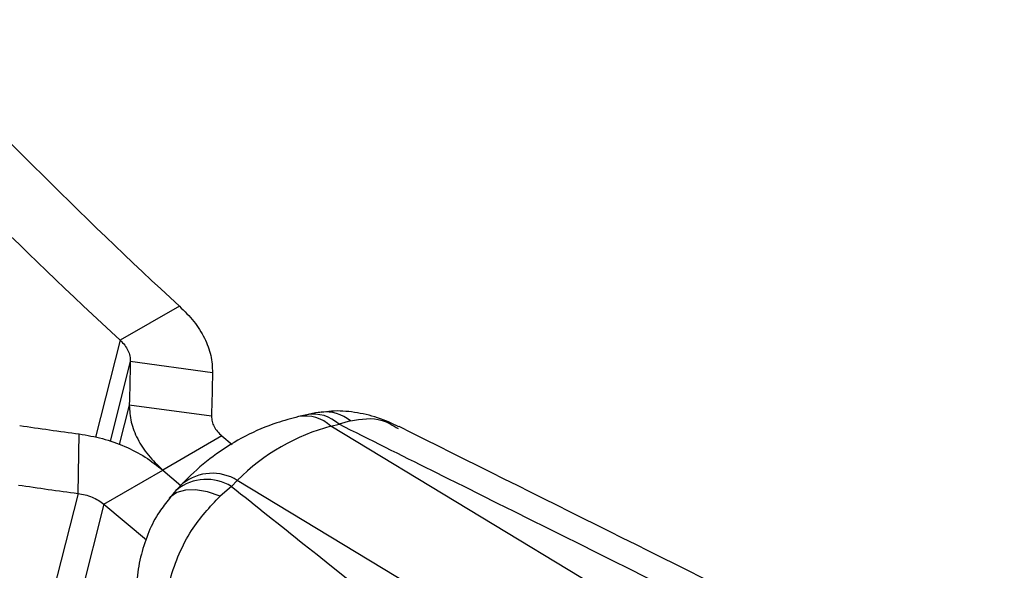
# Model space of a CAD drawing. Extents: x 40 to 416, y 11 to 279.
# Tile 39 of 39: x 370 to 403, y 208 to 227. Entities that reach past the tile are written whole.
import ezdxf

# ---------------------------------------------------------------- set-up
doc = ezdxf.new("R2010")
doc.units = 0
doc.layers.get('0').update_dxf_attribs({"linetype": 'CONTINUOUS'})

msp = doc.modelspace()

# ---------------------------------------------------------------- linework, layer by layer
at = {"color": 7, "linetype": 'CONTINUOUS'}
for p, q in [((375.24827, 216.90858), (373.25953, 215.7605)), ((376.36504, 214.66727), (373.59654, 215.0449)), ((376.33046, 213.20381), (373.56196, 213.58144)), ((379.5345, 213.25615), (379.26325, 213.1926)), ((380.35244, 212.87145), (380.62369, 212.93501)), ((401.2841, 200.21836), (380.35244, 212.87145)), ((381.0046, 213.05483), (380.62369, 212.93501)), ((371.83522, 210.60876), (371.87922, 212.61002)), ((376.68117, 212.54203), (374.69243, 211.39396)), ((376.68117, 212.54203), (377.02632, 212.25041)), ((372.7037, 210.24588), (374.69243, 211.39396)), ((374.69243, 211.39396), (375.30077, 210.88123)), ((375.35854, 210.9423), (375.16456, 210.73728)), ((377.00299, 210.84482), (376.61703, 210.52194)), ((377.19697, 211.04984), (377.00299, 210.84482)), ((398.12863, 198.39674), (377.19697, 211.04984)), ((371.83522, 210.60876), (370.30616, 204.59991)), ((372.7037, 210.24588), (371.19345, 204.31095)), ((372.7037, 210.24588), (374.13621, 209.04792))]:
    msp.add_line(p, q, dxfattribs=at)
at = {"color": 8, "linetype": 'CONTINUOUS'}
for p, q in [((373.25953, 215.7605), (372.42949, 212.49863)), ((373.59654, 215.0449), (372.91398, 212.36259)), ((373.56196, 213.58144), (373.22407, 212.25361))]:
    msp.add_line(p, q, dxfattribs=at)
at = {"color": 8, "linetype": 'CONTINUOUS', "flags": 128}
msp.add_lwpolyline([(376.61703, 210.52194), (376.18946, 210.66024), (375.79559, 210.72675), (375.4488, 210.71921), (375.16087, 210.63788), (374.94156, 210.48553), (374.90622, 210.44646)], dxfattribs=at)
at = {"color": 7, "linetype": 'CONTINUOUS'}
for centre, radius, start, end in [((482.38724, 333.5116), 158.35095, 222.4951736, 227.4221077), ((480.3985, 332.36353), 158.35095, 222.4951736, 227.4221077), ((729.54652, 205.90065), 356.06741, 178.5284118, 178.7639671), ((732.33345, 205.52258), 356.08585, 178.5284177, 178.7639608), ((392.4615, 365.03859), 153.81189, 261.5546163, 262.3099188), ((392.41887, 363.04715), 153.82181, 261.5546473, 262.3099011)]:
    msp.add_arc(centre, radius, start, end, dxfattribs=at)
at = {"color": 8, "linetype": 'CONTINUOUS'}
for centre, radius, start, end in [((379.48975, 211.95305), 1.26004, 46.791551, 100.382227), ((379.76092, 212.01646), 1.2602, 46.793652, 100.350569), ((380.15755, 211.99328), 1.35808, 51.412619, 95.658642), ((376.35507, 209.67444), 1.61262, 58.528631, 128.166932), ((376.16121, 209.47016), 1.61192, 58.518888, 128.233253)]:
    msp.add_arc(centre, radius, start, end, dxfattribs=at)
at = {"color": 7, "linetype": 'CONTINUOUS'}
msp.add_ellipse((385.20885, 197.73579), major_axis=(-5.45664, 14.94748), ratio=0.65365479, start_param=6.22273565, end_param=6.5718015, dxfattribs=at)
for points, knots in [([(375.24827, 216.90858), (375.41906, 216.74023), (375.76065, 216.40354), (376.11054, 215.83714), (376.33559, 215.25051), (376.35523, 214.86168), (376.36504, 214.66727)], [0, 0, 0, 0, 0.24999981, 0.49999958, 0.75000013, 1, 1, 1, 1]), ([(373.25953, 215.7605), (373.31153, 215.70654), (373.41553, 215.59862), (373.52154, 215.41785), (373.58913, 215.23085), (373.59407, 215.10689), (373.59654, 215.0449)], [0, 0, 0, 0, 0.25000025, 0.50000065, 0.74999969, 1, 1, 1, 1]), ([(373.56196, 213.58144), (373.57292, 213.39152), (373.59484, 213.01166), (373.82331, 212.43849), (374.17662, 211.88553), (374.5205, 211.55782), (374.69243, 211.39396)], [0, 0, 0, 0, 0.25000002, 0.50000008, 0.75000006, 1, 1, 1, 1]), ([(379.26325, 213.1926), (379.01703, 213.12749), (378.39969, 212.96425), (377.46086, 212.56005), (376.48485, 211.96336), (375.80042, 211.39603), (375.44721, 211.03334), (375.35854, 210.9423)], [0, 0, 0, 0, 0.16728505, 0.41943252, 0.66863675, 0.91682476, 1, 1, 1, 1]), ([(376.33046, 213.20381), (376.33407, 213.14631), (376.34129, 213.03131), (376.41231, 212.85778), (376.52174, 212.69046), (376.62803, 212.59151), (376.68117, 212.54203)], [0, 0, 0, 0, 0.24999898, 0.50000058, 0.74999925, 1, 1, 1, 1]), ([(380.0277, 213.33752), (379.99331, 213.33582), (379.82728, 213.32764), (379.66493, 213.2844), (379.53619, 213.25012)], [0, 0, 0, 0, 0.20710691, 1, 1, 1, 1]), ([(382.63989, 212.85167), (382.40399, 212.96102), (381.92459, 213.18325), (381.15435, 213.34989), (380.50914, 213.40603), (380.13904, 213.34525), (380.02482, 213.32649)], [0, 0, 0, 0, 0.288418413, 0.58613174, 0.872270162, 1, 1, 1, 1]), ([(401.47185, 202.57196), (395.55984, 205.50511), (388.60404, 208.95611), (381.66498, 212.41584), (380.62369, 212.93501)], [0, 0, 0, 0, 0.84993786, 1, 1, 1, 1]), ([(403.02082, 202.72771), (400.9514, 203.75348), (394.149, 207.12531), (387.36451, 210.50582), (382.644, 212.85791)], [0, 0, 0, 0, 0.30421868, 1, 1, 1, 1]), ([(371.87922, 212.61002), (372.14116, 212.56498), (372.66506, 212.47491), (373.41568, 212.20317), (374.11294, 211.84877), (374.49927, 211.54556), (374.69243, 211.39396)], [0, 0, 0, 0, 0.25000002, 0.50000008, 0.75000006, 1, 1, 1, 1]), ([(377.00299, 210.84482), (377.81878, 210.19547), (383.25513, 205.86826), (388.66971, 201.52751), (393.27176, 197.83815)], [0, 0, 0, 0, 0.15006214, 1, 1, 1, 1]), ([(371.83522, 210.60876), (371.91605, 210.59584), (372.07773, 210.57001), (372.30941, 210.48922), (372.52467, 210.383), (372.64402, 210.29159), (372.7037, 210.24588)], [0, 0, 0, 0, 0.24999898, 0.50000058, 0.74999925, 1, 1, 1, 1]), ([(374.82201, 204.42006), (374.82095, 204.4251), (374.81969, 204.43102), (374.81742, 204.44188), (374.81477, 204.45461), (374.81001, 204.47781), (374.80262, 204.51465), (374.79094, 204.57513), (374.77292, 204.67468), (374.74631, 204.83948), (374.71047, 205.11547), (374.69259, 205.34411), (374.67418, 205.73718), (374.67946, 206.48676), (374.90977, 207.83377), (375.54976, 209.37527), (376.27685, 210.15646), (376.61703, 210.52194)], [0, 0, 0, 0, 0.00240746, 0.00282342, 0.00518188, 0.00847727, 0.01386891, 0.02269241, 0.03714115, 0.06084228, 0.09990151, 0.16509835, 0.16527123, 0.27836351, 0.50130602, 0.76668142, 1, 1, 1, 1]), ([(375.25171, 210.82745), (375.17169, 210.74682), (375.0509, 210.62512), (374.94542, 210.48417), (374.90982, 210.4366)], [0, 0, 0, 0, 0.6624867, 1, 1, 1, 1]), ([(374.91648, 210.43644), (374.79725, 210.29118), (374.51702, 209.94975), (374.19725, 209.31412), (373.95015, 208.56285), (373.82717, 207.94172), (373.82329, 207.57755), (373.82233, 207.48682)], [0, 0, 0, 0, 0.17554342, 0.41260756, 0.66093316, 0.91552895, 1, 1, 1, 1])]:
    msp.add_open_spline(points, degree=3, knots=knots, dxfattribs=at)
at = {"color": 8, "linetype": 'CONTINUOUS'}
msp.add_open_spline([(381.0046, 213.05483), (381.3687, 213.11385), (381.93143, 213.20505), (382.43261, 212.89777), (382.60951, 212.78931)], degree=3, knots=[0, 0, 0, 0, 0.64703392, 1, 1, 1, 1], dxfattribs=at)

doc.saveas('drawing.dxf')
